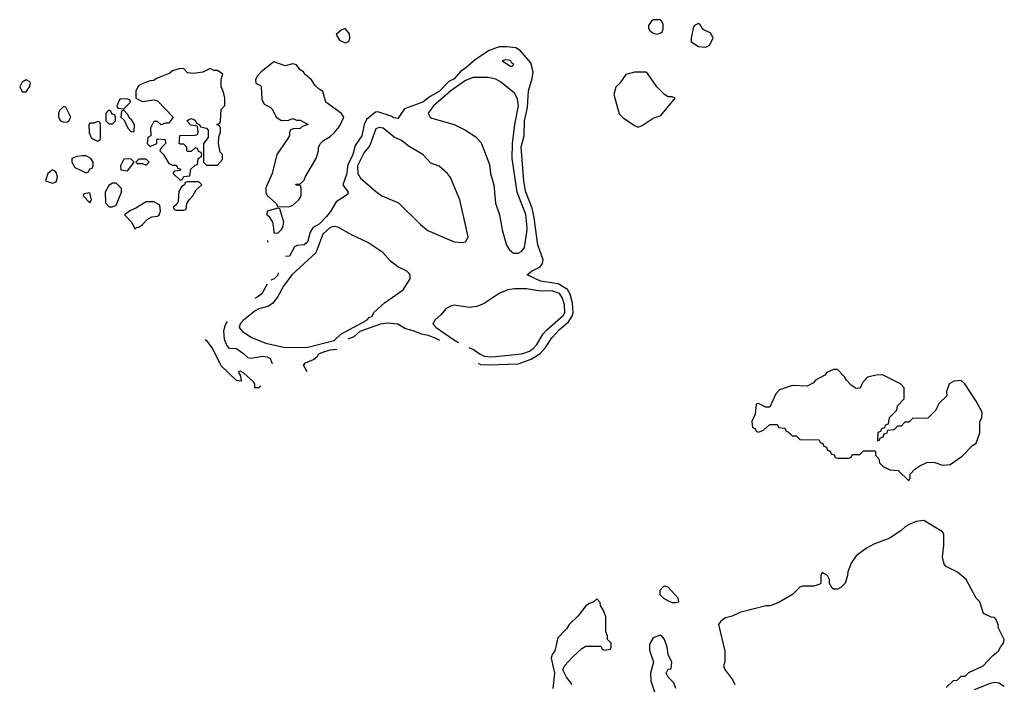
# Model space of a CAD drawing. Header units: inches. Extents: x 2722057 to 2913084, y 892730 to 1030005.
# Tile 64 of 231: x 2771836 to 2777079, y 987572 to 991108. Entities that reach past the tile are written whole.
import ezdxf

# ---------------------------------------------------------------- set-up
doc = ezdxf.new("R2010")
doc.units = ezdxf.units.IN
doc.header["$MEASUREMENT"] = 0
doc.layers.add('C7978', color=7, linetype='Continuous')
doc.layers.add('C7979', color=7, linetype='Continuous')

msp = doc.modelspace()

# ---------------------------------------------------------------- linework, layer by layer
at = {"layer": 'C7978', "color": 2}
for points, elevation in [([(2772447, 990000), (2772450, 989994), (2772456, 990000)], 2), ([(2773486.8, 990000), (2773450, 989966), (2773413.3, 989866.7), (2773286, 989750), (2773241.3, 989690), (2773208.5, 989631.5), (2773182.5, 989597.5), (2773158, 989582), (2773110, 989569.7), (2773090, 989558.3), (2773027, 989510), (2773010.5, 989490), (2773004.9, 989470), (2773021, 989450), (2773070, 989416.3), (2773147.3, 989387.3), (2773250, 989363), (2773370, 989366.4), (2773510, 989401.8), (2773545.6, 989434.4), (2773685.1, 989510), (2773697.4, 989522.6), (2773712.7, 989530), (2773722, 989550), (2773778, 989602), (2773877.2, 989670), (2773915.3, 989730), (2773915.3, 989750), (2773910, 989758), (2773898, 989770), (2773850, 989793.2), (2773810, 989822.7), (2773769.1, 989869.1), (2773690, 989922.7), (2773602.7, 989962.7), (2773536.4, 990000)], 6), ([(2773186.7, 990000), (2773190, 989974), (2773210, 989972), (2773230, 989992), (2773234, 990000)], 2), ([(2773397.5, 990000), (2773382.4, 989977.6), (2773370.4, 989930), (2773360.9, 989919.1), (2773350, 989909.6), (2773313.7, 989906.3), (2773299.8, 989900.2), (2773272, 989850), (2773252.2, 989848.2)], 2), ([(2773992.5, 990000), (2774010, 989986), (2774150, 989926.4), (2774190, 989922), (2774210, 989926.8), (2774224, 989950), (2774212.8, 990000)], 6), ([(2774277.5, 989280.4), (2774290, 989274), (2774330, 989271.6), (2774490, 989277.6), (2774558.8, 989301.2), (2774607.6, 989332.4), (2774636.4, 989363.6), (2774670, 989415.5), (2774710, 989459.3), (2774759, 989501), (2774778.7, 989530), (2774783.5, 989550), (2774780.5, 989600.5), (2774767.2, 989647.2), (2774753.1, 989673.1), (2774703.3, 989703.3), (2774610, 989717), (2774538, 989750), (2774562, 989770), (2774607, 989793), (2774619.3, 989810), (2774623.7, 989830), (2774595.1, 989910), (2774583.4, 990000)], 2), ([(2774403.1, 990000), (2774404.9, 989990), (2774428.5, 989908.5), (2774444, 989884), (2774466, 989866), (2774490, 989866), (2774510, 989876), (2774524.8, 989895.2), (2774538.8, 989990), (2774537.9, 990000)], 6), ([(2773161.5, 989923), (2773158, 989930), (2773154.7, 989932.3)], 2), ([(2773212.7, 989761), (2773210, 989749), (2773191, 989730), (2773174.1, 989722.3)], 2), ([(2773153.1, 989700.2), (2773124.7, 989650), (2773098, 989630), (2773087.6, 989624.9)], 2), ([(2774535.3, 989675.3), (2774470, 989675.3), (2774436, 989670), (2774389.2, 989650.8), (2774310, 989598.7), (2774270, 989581.3), (2774230, 989577.4), (2774150, 989589.5), (2774130, 989584.5), (2774104.9, 989570), (2774080.4, 989539.6), (2774046, 989510), (2774036, 989490), (2774054, 989470), (2774145.8, 989405.8), (2774172.7, 989390.5)], 6), ([(2774228.4, 989364.1), (2774253.3, 989353.3), (2774288, 989328), (2774310, 989318), (2774350, 989314.7), (2774510, 989329.2), (2774550, 989344.2), (2774570, 989357.7), (2774590, 989379.5), (2774624, 989436), (2774642.7, 989457.3), (2774730, 989534.4), (2774738.2, 989550), (2774737.1, 989590), (2774725.3, 989630), (2774710, 989650.9), (2774670, 989665.6), (2774610, 989663.5), (2774535.3, 989675.3)], 6), ([(2772940.8, 989502), (2772939.5, 989500.5), (2772926.2, 989473.8), (2772922, 989450), (2772924.9, 989410), (2772936.8, 989376.8), (2772950, 989361), (2772990, 989358.8), (2773030, 989330.8), (2773050, 989310.8), (2773066.4, 989306.4), (2773130, 989317.1), (2773154, 989314), (2773170, 989306), (2773181.1, 989279.2)], 2), ([(2773585.8, 989409.8), (2773586, 989410), (2773616.9, 989423.1), (2773649.6, 989450), (2773759, 989490), (2773794.9, 989494.9), (2773850.5, 989490.5), (2773890, 989464.7), (2773930, 989454.8), (2773976.1, 989436.1), (2774011, 989430), (2774050, 989413.7), (2774071.1, 989402)], 2), ([(2773120.1, 989158.8), (2773110, 989149.6), (2773088, 989150), (2773088, 989170), (2773080.4, 989180.4), (2773030, 989228), (2773010, 989238), (2773003.6, 989236.4), (2773002, 989230), (2773012.7, 989212.7), (2773016, 989184), (2772990, 989187.8), (2772910, 989264.2), (2772861.5, 989361.5), (2772836, 989396), (2772824.4, 989404.9)], 2), ([(2773366.9, 989234.4), (2773348, 989270), (2773358, 989282), (2773400.1, 989299.9), (2773422.4, 989317.6), (2773429.6, 989330), (2773450, 989338.4), (2773490, 989351.8), (2773524.8, 989354.4)], 2), ([(2776770, 987554), (2776808.4, 987591.6), (2776827.3, 987592.7), (2776850, 987614), (2776870, 987614), (2776890, 987634), (2776966, 987670), (2777016.4, 987723.6), (2777048, 987750), (2777058, 987770), (2777075.3, 987790), (2777078, 987810), (2777048, 987870), (2777047.3, 987887.3), (2777036.4, 987916.4), (2777027.3, 987927.3), (2777010, 987928), (2776968.9, 987948.9), (2776948, 988010), (2776928.7, 988030), (2776875.3, 988130), (2776830, 988169), (2776770, 988199), (2776759, 988210), (2776749.2, 988250), (2776757.2, 988310), (2776757.2, 988370), (2776750, 988382), (2776650, 988442.7), (2776610, 988437), (2776576.8, 988423.2), (2776550.7, 988409.3), (2776530.6, 988389.4), (2776470, 988349), (2776383.5, 988316.5), (2776344.5, 988295.5), (2776290, 988255.3), (2776263.5, 988216.5), (2776246, 988170), (2776244.7, 988150), (2776232, 988110), (2776210, 988088), (2776190, 988078), (2776170, 988078), (2776163.1, 988083.1), (2776148.4, 988108.4), (2776148, 988130), (2776138, 988150), (2776110, 988166), (2776102, 988150), (2776102, 988110), (2776096, 988104), (2776065.4, 988094.6), (2776005.4, 988094.6), (2775990, 988088), (2775950.7, 988049.3), (2775874.4, 988005.6), (2775830, 987988.7), (2775808.4, 987988.4), (2775670, 987954), (2775630, 987934), (2775595.3, 987924.7), (2775570, 987908), (2775558, 987890), (2775591.6, 987748.4), (2775591.6, 987691.6), (2775584.7, 987670), (2775591.3, 987650), (2775634, 987594), (2775644.7, 987570)], 2), ([(2774778, 987570), (2774748, 987610), (2774728.4, 987648.4), (2774738, 987670), (2774782, 987718), (2774830, 987762), (2774850, 987774), (2774930, 987774), (2774938, 987758), (2774950, 987754), (2774982, 987758), (2774986, 987770), (2774986, 987790), (2774966, 987810), (2774966, 987830), (2774958, 987850), (2774957.2, 987930), (2774944.7, 987964.7), (2774928, 987990), (2774927.3, 988007.3), (2774910, 988026), (2774894, 988010), (2774870, 988002), (2774850, 987988.7), (2774810, 987935.3), (2774762, 987890), (2774750, 987868), (2774702, 987818), (2774686, 987750), (2774671, 987730), (2774666, 987710), (2774684.7, 987630), (2774674.8, 987550)], 2), ([(2775329.2, 987550), (2775318.6, 987578.6), (2775288.7, 987610), (2775278, 987630), (2775290, 987652), (2775306, 987654), (2775308.7, 987690), (2775289.4, 987729.4), (2775284, 987770), (2775269.1, 987809.1), (2775255.3, 987830), (2775246.4, 987833.6), (2775210, 987819), (2775190, 987786), (2775190, 987754), (2775211, 987690), (2775194.8, 987630), (2775197.3, 987590), (2775224.5, 987504.5)], 2), ([(2777079.1, 987559.1), (2777050, 987577.2), (2777030, 987581.2), (2777004.5, 987575.5), (2776918, 987542)], 2)]:
    msp.add_lwpolyline(points, dxfattribs=dict(at, elevation=elevation))
at = {"layer": 'C7978', "color": 2, "elevation": 2}
for points in [[(2776190, 989246), (2776170, 989246), (2776134, 989230), (2776123.6, 989216.4), (2776074, 989190), (2776063.6, 989176.4), (2776030, 989158), (2775950, 989162), (2775882, 989138), (2775862, 989118), (2775830, 989046), (2775810, 989046), (2775770, 989066), (2775758, 989062), (2775751.6, 989008.4), (2775734, 988970), (2775738, 988938), (2775752.7, 988932.7), (2775758, 988918), (2775770, 988914), (2775796.4, 988923.6), (2775830, 988954), (2775870, 988954), (2775878, 988938), (2775910, 988934), (2775918, 988918), (2775930, 988914), (2775950, 988894), (2775970, 988894), (2775990, 988874), (2776092.7, 988872.7), (2776098, 988858), (2776112.7, 988852.7), (2776118, 988838), (2776132.7, 988832.7), (2776138, 988818), (2776152.7, 988812.7), (2776158, 988798), (2776172.7, 988792.7), (2776178, 988778), (2776190, 988774), (2776250, 988774), (2776262, 988778), (2776270, 988794), (2776310, 988794), (2776330, 988814), (2776390, 988814), (2776394, 988810), (2776394, 988790), (2776411.6, 988771.6), (2776414, 988750), (2776434, 988730), (2776470, 988712), (2776514, 988710), (2776570, 988654), (2776578, 988670), (2776578, 988690), (2776603.1, 988716.9), (2776630, 988734), (2776670, 988754), (2776710, 988751.3), (2776750, 988738), (2776790, 988742), (2776854.6, 988785.4), (2776910, 988842), (2776930, 988854), (2776948.7, 988910), (2776948, 988970), (2776959, 988990), (2776960.4, 989020.4), (2776930, 989078), (2776868.7, 989170), (2776850, 989188.7), (2776810, 989184), (2776784.7, 989170), (2776772, 989130), (2776772.7, 989107.3), (2776730, 989066), (2776714, 989030), (2776672.7, 988987.3), (2776590, 988986), (2776570, 988966), (2776550, 988966), (2776530, 988946), (2776510, 988946), (2776490, 988926), (2776458, 988922), (2776452.7, 988907.3), (2776438, 988902), (2776432.7, 988887.3), (2776418, 988882), (2776410, 988866), (2776406, 988870), (2776407.3, 988912.7), (2776422, 988918), (2776427.3, 988932.7), (2776442, 988938), (2776448, 988952), (2776462, 988958), (2776468.4, 988991.6), (2776506, 989030), (2776510, 989054), (2776546, 989090), (2776546, 989150), (2776526, 989170), (2776430, 989218), (2776396.4, 989216.4), (2776350, 989206), (2776323.6, 989176.4), (2776312, 989148), (2776290, 989146), (2776263.1, 989163.1), (2776238, 989190), (2776228.4, 989208.4)], [(2775270, 988093.2), (2775262, 988090), (2775244.7, 988070), (2775244.7, 988050), (2775264.7, 988030), (2775290, 988016), (2775310, 988007.3), (2775330, 988006.8), (2775346, 988010), (2775342, 988030), (2775290, 988088.7)]]:
    msp.add_lwpolyline(points, close=True, dxfattribs=at)
at = {"layer": 'C7979', "color": 2}
for points, elevation in [([(2773570, 991062), (2773547.5, 991052.5), (2773522, 991030), (2773539.8, 990999.8), (2773570, 990984.7), (2773588.7, 990991.3), (2773594, 991010), (2773592.9, 991032.9)], 2), ([(2775248, 991108), (2775210, 991108), (2775199.6, 991100.4), (2775183.6, 991076.4), (2775183.6, 991063.6), (2775191.3, 991050), (2775210, 991036), (2775230, 991031), (2775250, 991038), (2775257.2, 991042.8), (2775263.1, 991056.9), (2775262, 991082), (2775256.4, 991096.4)], 2), ([(2775450, 991088), (2775430, 991078), (2775424.7, 991070), (2775411.3, 991010), (2775412, 990990), (2775450, 990964.7), (2775490, 990961), (2775510, 990972), (2775528.7, 991010), (2775517.2, 991037.2), (2775476.4, 991056.4), (2775460.4, 991080.4)], 2), ([(2773190, 990884), (2773122, 990830), (2773102, 990810), (2773092, 990790), (2773094, 990770), (2773118, 990758), (2773122, 990750), (2773124.7, 990684.7), (2773138, 990658), (2773170, 990642), (2773182, 990630), (2773202, 990590), (2773230, 990572), (2773267.3, 990572.7), (2773290, 990582), (2773310, 990574), (2773330, 990574), (2773372, 990550), (2773341, 990539), (2773330, 990529), (2773292, 990528), (2773278, 990522), (2773272, 990508), (2773272, 990492), (2773261, 990470), (2773204.7, 990390), (2773181, 990290), (2773146.8, 990213.2), (2773147.3, 990187.3), (2773156, 990170), (2773202, 990130), (2773210, 990114), (2773270, 990112), (2773290, 990122), (2773322, 990150), (2773334, 990170), (2773334, 990214), (2773330, 990226), (2773308.4, 990228.4), (2773307.3, 990232.7), (2773330, 990234), (2773350, 990254), (2773355.3, 990270), (2773415.3, 990370), (2773428, 990410), (2773428, 990430), (2773438, 990450), (2773454.6, 990465.4), (2773490, 990486), (2773512, 990508), (2773539.5, 990540.5), (2773562, 990590), (2773549.1, 990609.1), (2773466, 990670), (2773450, 990726), (2773430, 990738), (2773410, 990758), (2773390, 990788), (2773356.4, 990816.4), (2773348, 990830), (2773330, 990842), (2773310, 990868), (2773290, 990874), (2773250, 990862.7)], 2), ([(2774424.9, 990895.1), (2774404.7, 990890), (2774450, 990861), (2774459, 990861), (2774468, 990870), (2774457.2, 990877.2), (2774450, 990891.8)], 6), ([(2772850, 990848), (2772811, 990829), (2772762, 990822), (2772730, 990826), (2772710, 990846), (2772690, 990848), (2772650, 990835.3), (2772635.9, 990824.1), (2772564.9, 990795.1), (2772550, 990784), (2772530, 990782), (2772491.1, 990768.9), (2772470, 990758), (2772454, 990730), (2772454, 990690), (2772490, 990672), (2772550, 990681), (2772570, 990676), (2772654, 990590), (2772630, 990558), (2772610, 990558), (2772590, 990548), (2772570, 990566), (2772550, 990566), (2772532, 990530), (2772534, 990490), (2772518, 990482), (2772514, 990450), (2772530, 990434), (2772566, 990450), (2772566, 990470), (2772570, 990474), (2772611.3, 990471.3), (2772611.6, 990448.4), (2772590, 990426), (2772582, 990410), (2772602, 990390), (2772630, 990342), (2772650, 990334), (2772670, 990334), (2772678, 990318), (2772692.7, 990312.7), (2772690, 990306), (2772658, 990302), (2772654, 990290), (2772690, 990254), (2772702, 990258), (2772710, 990274), (2772742, 990278), (2772747.3, 990312.7), (2772770, 990334), (2772782, 990338), (2772786, 990370), (2772802, 990378), (2772806, 990390), (2772802, 990402), (2772787.3, 990407.3), (2772782, 990422), (2772770, 990426), (2772750, 990406), (2772730, 990406), (2772726, 990410), (2772726, 990430), (2772710, 990446), (2772690, 990446), (2772686, 990450), (2772688.4, 990491.6), (2772770, 990494), (2772782, 990498), (2772786, 990510), (2772782, 990542), (2772747.3, 990547.3), (2772726, 990570), (2772740.4, 990579.6), (2772750, 990582), (2772770, 990574), (2772778, 990558), (2772794, 990550), (2772798, 990538), (2772831.6, 990531.6), (2772839.6, 990519.6), (2772839.6, 990480.4), (2772814, 990450), (2772814, 990350), (2772830, 990334), (2772890, 990334), (2772916.4, 990363.6), (2772915.3, 990390), (2772904, 990404), (2772895.3, 990450), (2772896.4, 990483.6), (2772906, 990510), (2772906, 990530), (2772902, 990542), (2772886, 990550), (2772902, 990558), (2772906, 990570), (2772908, 990630), (2772928.7, 990651.3), (2772929.2, 990690), (2772922, 990722), (2772908.9, 990751.1), (2772908, 990792), (2772918, 990818), (2772890, 990838), (2772870, 990838)], 2), ([(2775110, 990828.7), (2775063.5, 990816.5), (2775031, 990770), (2775010.6, 990749.4), (2775000.7, 990710), (2775027.7, 990607.7), (2775050, 990586), (2775110, 990544.7), (2775130, 990536), (2775150, 990544.7), (2775210, 990584.7), (2775250, 990598), (2775326, 990690), (2775310, 990698), (2775290, 990698), (2775269.3, 990709.3), (2775229, 990750), (2775180.4, 990820.4), (2775170, 990828)], 2), ([(2771870, 990788.7), (2771850, 990775.3), (2771836, 990750), (2771850, 990724.7), (2771870, 990724.7), (2771888.7, 990750), (2771894, 990770), (2771890, 990778)], 2), ([(2772070, 990646), (2772050, 990626), (2772042, 990610), (2772042, 990590), (2772054, 990570), (2772070, 990562), (2772090, 990564.7), (2772098, 990570), (2772108, 990590), (2772082, 990642)], 2), ([(2772407.3, 990687.3), (2772370, 990686), (2772354, 990650), (2772358, 990638), (2772390, 990634), (2772426, 990670), (2772422, 990682)], 2), ([(2772310, 990626), (2772294, 990610), (2772294, 990570), (2772310, 990554), (2772330, 990554), (2772346, 990570), (2772346, 990590), (2772342, 990602), (2772327.3, 990607.3), (2772322, 990622)], 2), ([(2772390, 990626), (2772378, 990622), (2772374, 990590), (2772392.7, 990572.7), (2772412, 990530), (2772430, 990512), (2772446, 990514), (2772448, 990550), (2772430, 990578), (2772422, 990582), (2772410, 990606)], 2), ([(2772250, 990566), (2772230, 990558), (2772210, 990558), (2772204.7, 990550), (2772205.4, 990505.4), (2772218, 990478), (2772250, 990462), (2772266, 990470), (2772266, 990550), (2772262, 990562)], 2), ([(2772190, 990384), (2772170, 990384), (2772139.6, 990380.4), (2772114, 990370), (2772114, 990350), (2772130, 990322), (2772190, 990294), (2772202, 990298), (2772210, 990314), (2772222, 990318), (2772227.3, 990332.7), (2772228, 990350), (2772215.3, 990370)], 2), ([(2772427.3, 990367.3), (2772390, 990366), (2772372, 990330), (2772374, 990310), (2772410, 990304.7), (2772446, 990350)], 2), ([(2772510, 990366), (2772470, 990366), (2772454, 990350), (2772463.6, 990343.6), (2772490, 990342), (2772510, 990334), (2772526, 990350)], 2), ([(2772010, 990308.7), (2771986, 990290), (2771974, 990250), (2772010, 990238), (2772030, 990246), (2772037.2, 990270), (2772032.3, 990292.3), (2772023.1, 990303.1)], 2), ([(2772350, 990238), (2772330, 990238), (2772310, 990226), (2772291.3, 990190), (2772292.7, 990132.7), (2772312.7, 990112.7), (2772330, 990112), (2772350, 990122), (2772378, 990190), (2772378, 990210)], 2), ([(2772790, 990246), (2772730, 990246), (2772718, 990242), (2772714, 990230), (2772699.6, 990220.4), (2772683.6, 990196.4), (2772679.6, 990140.4), (2772672.7, 990127.3), (2772654, 990110), (2772658, 990098), (2772670, 990094), (2772710, 990094), (2772722, 990098), (2772726, 990130), (2772738, 990150), (2772758, 990170), (2772776.4, 990203.6), (2772806, 990230)], 2), ([(2772210, 990186), (2772178, 990182), (2772174, 990170), (2772210, 990134), (2772218, 990150)], 2)]:
    msp.add_lwpolyline(points, close=True, dxfattribs=dict(at, elevation=elevation))
for points, elevation in [([(2774583.4, 990000), (2774576.1, 990056.1), (2774565.2, 990105.2), (2774530, 990195.3), (2774520.5, 990250), (2774507.1, 990430), (2774521.6, 990490), (2774524.2, 990570), (2774539.6, 990640.4), (2774545.2, 990730), (2774565.6, 990794.4), (2774569.4, 990830), (2774558.4, 990878.4), (2774502, 990942), (2774477.5, 990957.5), (2774430, 990962.9), (2774390, 990962.9), (2774335.8, 990944.2), (2774263.4, 990896.6), (2774210.8, 990850), (2774185.5, 990834.5), (2774150, 990792.7), (2774121.7, 990778.3), (2774070, 990726), (2774021.4, 990698.6), (2773982.8, 990670), (2773886, 990634), (2773850, 990582), (2773830, 990585.2), (2773814.8, 990594.8), (2773742.8, 990617.2), (2773730, 990615.3), (2773682.6, 990577.4), (2773670.4, 990550), (2773658, 990490), (2773621.7, 990438.3), (2773610.3, 990390), (2773583.7, 990336.3), (2773576.5, 990283.5), (2773556, 990230), (2773584.7, 990190), (2773582, 990178), (2773520.7, 990139.3), (2773491.9, 990088.1), (2773470, 990061.2), (2773430, 990020.9), (2773398.5, 990001.5), (2773397.5, 990000)], 2), ([(2774537.9, 990000), (2774531.3, 990071.3), (2774484.8, 990190), (2774458.5, 990370), (2774460.9, 990450), (2774471.9, 990550), (2774491.6, 990650), (2774486.8, 990686.8), (2774470, 990716.9), (2774397.2, 990777.2), (2774371.6, 990791.6), (2774330, 990799.8), (2774250, 990801.3), (2774210, 990783.9), (2774131.7, 990730), (2774039.5, 990650), (2774010.7, 990610), (2774021, 990590), (2774030, 990584.9), (2774150, 990550.3), (2774210, 990520.4), (2774264.9, 990484.9), (2774292.7, 990452.7), (2774337.7, 990337.7), (2774343.8, 990290), (2774360.4, 990230), (2774370, 990132), (2774390.4, 990070), (2774403.1, 990000)], 6), ([(2774212.8, 990000), (2774179.3, 990150), (2774130, 990268), (2774114, 990290), (2774070, 990329), (2774024.7, 990344.7), (2773982, 990390), (2773910, 990432.7), (2773870, 990465.2), (2773830, 990482.7), (2773771, 990531), (2773750, 990533.6), (2773732.7, 990527.3), (2773700.9, 990439.1), (2773670, 990402), (2773634.6, 990330), (2773637, 990290), (2773650, 990264.9), (2773730, 990194.9), (2773764.9, 990170), (2773853.1, 990133.1), (2773970, 990018), (2773992.5, 990000)], 6), ([(2772456, 990000), (2772458, 990002), (2772470, 990004.7), (2772490, 990018), (2772514.6, 990045.4), (2772540.4, 990059.6), (2772570, 990062), (2772578, 990070), (2772586, 990090), (2772582, 990122), (2772550, 990138), (2772510, 990138), (2772455.3, 990104.7), (2772426.4, 990093.6), (2772394, 990070), (2772432, 990030), (2772447, 990000)], 2), ([(2773234, 990000), (2773239, 990010), (2773242, 990030), (2773222, 990102), (2773210, 990106), (2773154, 990090), (2773152, 990070), (2773162.8, 990062.8), (2773182.8, 990030), (2773186.7, 990000)], 2), ([(2773536.4, 990000), (2773530, 990003.6), (2773510, 990007.8), (2773490, 990003), (2773486.8, 990000)], 6)]:
    msp.add_lwpolyline(points, dxfattribs=dict(at, elevation=elevation))

doc.saveas('drawing.dxf')
